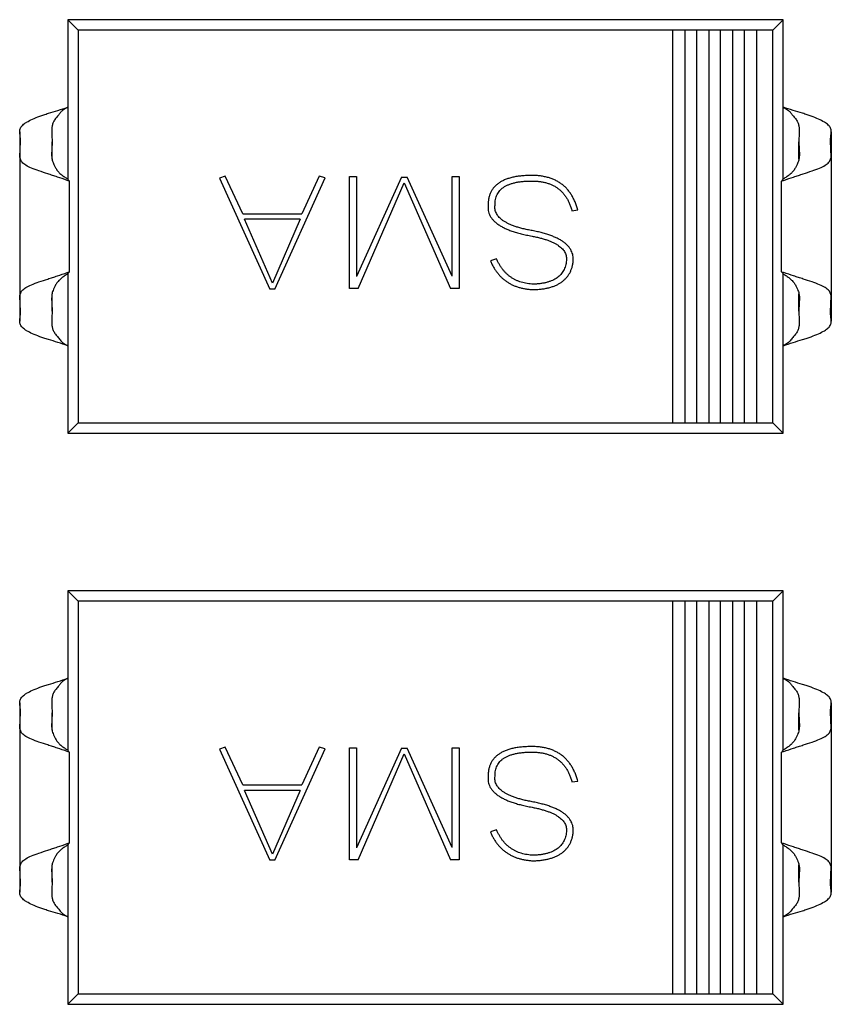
# Model space of a CAD drawing. Header units: millimetres. Extents: x 42 to 554, y 166 to 335.
# Tile 23 of 256: x 381.45 to 386.56, y 211.58 to 217.77. Entities that reach past the tile are written whole.
import ezdxf

# ---------------------------------------------------------------- set-up
doc = ezdxf.new("R2010")
doc.units = ezdxf.units.MM
doc.header["$LTSCALE"] = 30.734
doc.layers.get('0').update_dxf_attribs({"linetype": 'CONTINUOUS'})

msp = doc.modelspace()

# ---------------------------------------------------------------- linework, layer by layer
at = {"linetype": 'Continuous'}
for p, q in [((381.7568, 217.7748), (381.7568, 216.7737)), ((381.8228, 217.7088), (381.7568, 217.7748)), ((386.2568, 217.7748), (381.7568, 217.7748)), ((386.1907, 217.7088), (386.2568, 217.7748)), ((386.2568, 216.7737), (386.2568, 217.7748)), ((381.8228, 217.7088), (381.8228, 215.2408)), ((386.1907, 217.7088), (381.8228, 217.7088)), ((385.5607, 217.7088), (385.5607, 215.2408)), ((385.6407, 215.2408), (385.6407, 217.7088)), ((385.7107, 217.7088), (385.7107, 215.2408)), ((385.7907, 215.2408), (385.7907, 217.7088)), ((385.8607, 217.7088), (385.8607, 215.2408)), ((385.9407, 215.2408), (385.9407, 217.7088)), ((386.0107, 217.7088), (386.0107, 215.2408)), ((386.0907, 215.2408), (386.0907, 217.7088)), ((386.1907, 215.2408), (386.1907, 217.7088)), ((381.4545, 217.0705), (381.4545, 215.8791)), ((386.559, 217.0705), (386.559, 215.8791)), ((381.6582, 216.898), (381.6582, 217.0076)), ((386.3553, 216.898), (386.3553, 217.0076)), ((381.4557, 216.9202), (381.4557, 216.0294)), ((386.5578, 216.9202), (386.5578, 216.0294)), ((381.7671, 216.19), (381.7671, 216.7596)), ((382.7464, 216.7918), (382.7117, 216.7786)), ((382.7117, 216.7786), (383.0272, 216.0806)), ((382.8584, 216.5546), (382.7464, 216.7918)), ((383.0602, 216.0806), (383.3748, 216.7809)), ((383.3376, 216.7918), (383.2291, 216.5546)), ((383.3748, 216.7809), (383.3376, 216.7918)), ((383.5298, 216.0842), (383.5298, 216.7883)), ((383.5298, 216.7883), (383.5731, 216.7883)), ((383.5731, 216.7883), (383.5731, 216.1592)), ((383.8559, 216.7847), (383.5731, 216.1592)), ((383.5843, 216.0842), (383.8725, 216.75)), ((383.8559, 216.7847), (383.8925, 216.7847)), ((383.8725, 216.75), (384.1641, 216.0842)), ((384.1744, 216.1612), (383.8925, 216.7847)), ((384.1744, 216.1612), (384.1744, 216.7883)), ((384.1744, 216.7883), (384.2177, 216.7883)), ((384.2177, 216.7883), (384.2177, 216.0842)), ((386.2465, 216.19), (386.2465, 216.7596)), ((384.9281, 216.5729), (384.9644, 216.5788)), ((382.8584, 216.5546), (383.2291, 216.5546)), ((383.0438, 216.1189), (382.8684, 216.5197)), ((383.2182, 216.5197), (382.8684, 216.5197)), ((383.2182, 216.5197), (383.0438, 216.1189)), ((384.4538, 216.2713), (384.4146, 216.2589)), ((381.7568, 216.1759), (381.7568, 215.1748)), ((386.2568, 215.1748), (386.2568, 216.1759)), ((383.0602, 216.0806), (383.0272, 216.0806)), ((383.5843, 216.0842), (383.5298, 216.0842)), ((384.2177, 216.0842), (384.1641, 216.0842)), ((381.6582, 215.942), (381.6582, 216.0518)), ((386.3553, 215.942), (386.3553, 216.0518)), ((381.8228, 215.2408), (381.7568, 215.1748)), ((381.8228, 215.2408), (386.1907, 215.2408)), ((386.1907, 215.2408), (386.2568, 215.1748)), ((381.7568, 215.1748), (386.2568, 215.1748)), ((381.7568, 214.1838), (381.7568, 213.1827)), ((381.8228, 214.1178), (381.7568, 214.1838)), ((386.2568, 214.1838), (381.7568, 214.1838)), ((386.1907, 214.1178), (386.2568, 214.1838)), ((386.2568, 213.1827), (386.2568, 214.1838)), ((381.8228, 214.1178), (381.8228, 211.6498)), ((386.1907, 214.1178), (381.8228, 214.1178)), ((385.5607, 214.1178), (385.5607, 211.6498)), ((385.6407, 211.6498), (385.6407, 214.1178)), ((385.7107, 214.1178), (385.7107, 211.6498)), ((385.7907, 211.6498), (385.7907, 214.1178)), ((385.8607, 214.1178), (385.8607, 211.6498)), ((385.9407, 211.6498), (385.9407, 214.1178)), ((386.0107, 214.1178), (386.0107, 211.6498)), ((386.0907, 211.6498), (386.0907, 214.1178)), ((386.1907, 211.6498), (386.1907, 214.1178)), ((381.4545, 213.4795), (381.4545, 212.2881)), ((386.559, 213.4795), (386.559, 212.2881)), ((381.6582, 213.307), (381.6582, 213.4166)), ((386.3553, 213.307), (386.3553, 213.4166)), ((381.4557, 213.3292), (381.4557, 212.4384)), ((386.5578, 213.3292), (386.5578, 212.4384)), ((381.7671, 212.599), (381.7671, 213.1686)), ((382.7464, 213.2008), (382.7117, 213.1876)), ((382.7117, 213.1876), (383.0272, 212.4896)), ((382.8584, 212.9636), (382.7464, 213.2008)), ((383.0602, 212.4896), (383.3748, 213.1899)), ((383.3376, 213.2008), (383.2291, 212.9636)), ((383.3748, 213.1899), (383.3376, 213.2008)), ((383.5298, 212.4932), (383.5298, 213.1973)), ((383.5298, 213.1973), (383.5731, 213.1973)), ((383.5731, 213.1973), (383.5731, 212.5682)), ((383.8559, 213.1937), (383.5731, 212.5682)), ((383.5843, 212.4932), (383.8725, 213.159)), ((383.8559, 213.1937), (383.8925, 213.1937)), ((383.8725, 213.159), (384.1641, 212.4932)), ((384.1744, 212.5702), (383.8925, 213.1937)), ((384.1744, 212.5702), (384.1744, 213.1973)), ((384.1744, 213.1973), (384.2177, 213.1973)), ((384.2177, 213.1973), (384.2177, 212.4932)), ((386.2465, 212.599), (386.2465, 213.1686)), ((384.9281, 212.9819), (384.9644, 212.9878)), ((382.8584, 212.9636), (383.2291, 212.9636)), ((383.0438, 212.5279), (382.8684, 212.9287)), ((383.2182, 212.9287), (382.8684, 212.9287)), ((383.2182, 212.9287), (383.0438, 212.5279)), ((384.4538, 212.6803), (384.4146, 212.6679)), ((381.7568, 212.5849), (381.7568, 211.5838)), ((386.2568, 211.5838), (386.2568, 212.5849)), ((383.0602, 212.4896), (383.0272, 212.4896)), ((383.5843, 212.4932), (383.5298, 212.4932)), ((384.2177, 212.4932), (384.1641, 212.4932)), ((381.6582, 212.351), (381.6582, 212.4608)), ((386.3553, 212.351), (386.3553, 212.4608)), ((381.8228, 211.6498), (381.7568, 211.5838)), ((381.8228, 211.6498), (386.1907, 211.6498)), ((386.1907, 211.6498), (386.2568, 211.5838)), ((381.7568, 211.5838), (386.2568, 211.5838))]:
    msp.add_line(p, q, dxfattribs=at)
for centre, radius, start, end in [((381.0884, 214.8873), 1.9916, 70.07429, 70.48466), ((386.9252, 214.8873), 1.9916, 109.51535, 109.92572), ((381.0883, 218.0624), 1.9917, 289.51538, 289.92572), ((386.9252, 218.0624), 1.9917, 250.07429, 250.48463), ((381.0884, 211.2963), 1.9916, 70.07429, 70.48466), ((386.9252, 211.2963), 1.9916, 109.51535, 109.92572), ((381.0883, 214.4714), 1.9917, 289.51538, 289.92572), ((386.9252, 214.4714), 1.9917, 250.07429, 250.48463)]:
    msp.add_arc(centre, radius, start, end, dxfattribs=at)
for points, knots in [([(381.4545, 217.0705), (381.4545, 217.0745), (381.4552, 217.0822), (381.4587, 217.0934), (381.4649, 217.1035), (381.4735, 217.1128), (381.4847, 217.122), (381.5049, 217.1351), (381.5371, 217.151), (381.5737, 217.1656), (381.6072, 217.1775), (381.6452, 217.1896), (381.6958, 217.2038), (381.7362, 217.2177), (381.7568, 217.2248)], [0, 0, 0, 0, 0.033402, 0.065602, 0.09811, 0.133008, 0.173028, 0.220521, 0.33665, 0.476509, 0.554752, 0.638085, 0.815258, 1, 1, 1, 1]), ([(381.7568, 217.2248), (381.7523, 217.2223), (381.7434, 217.2173), (381.7305, 217.2092), (381.7205, 217.2014), (381.7138, 217.1941), (381.7093, 217.1884), (381.705, 217.1828), (381.6992, 217.1758), (381.6918, 217.1675), (381.6836, 217.1576), (381.6765, 217.1478), (381.6703, 217.138), (381.665, 217.1283), (381.6611, 217.1182), (381.6587, 217.1081), (381.6574, 217.0986), (381.6565, 217.0878), (381.6563, 217.0802), (381.6563, 217.0753)], [0, 0, 0, 0, 0.08115, 0.16226, 0.242071, 0.280808, 0.318872, 0.356261, 0.392884, 0.463928, 0.531916, 0.596311, 0.656974, 0.714851, 0.772263, 0.828112, 0.879348, 0.923567, 1, 1, 1, 1]), ([(386.559, 217.0705), (386.559, 217.0745), (386.5584, 217.0822), (386.5548, 217.0934), (386.5487, 217.1035), (386.54, 217.1128), (386.5289, 217.122), (386.5087, 217.1351), (386.4765, 217.151), (386.4399, 217.1656), (386.4064, 217.1775), (386.3683, 217.1896), (386.3177, 217.2038), (386.2774, 217.2177), (386.2568, 217.2248)], [0, 0, 0, 0, 0.033402, 0.065602, 0.09811, 0.133008, 0.173028, 0.220521, 0.33665, 0.476509, 0.554752, 0.638085, 0.815258, 1, 1, 1, 1]), ([(386.2568, 217.2248), (386.2612, 217.2223), (386.2701, 217.2173), (386.2831, 217.2092), (386.2931, 217.2014), (386.2998, 217.1941), (386.3042, 217.1884), (386.3085, 217.1828), (386.3144, 217.1758), (386.3217, 217.1675), (386.3299, 217.1576), (386.3371, 217.1478), (386.3433, 217.138), (386.3485, 217.1283), (386.3524, 217.1182), (386.3549, 217.1081), (386.3561, 217.0986), (386.357, 217.0878), (386.3572, 217.0802), (386.3572, 217.0753)], [0, 0, 0, 0, 0.08115, 0.16226, 0.242071, 0.280808, 0.318872, 0.356261, 0.392884, 0.463928, 0.531916, 0.596311, 0.656974, 0.714851, 0.772263, 0.828112, 0.879348, 0.923567, 1, 1, 1, 1]), ([(381.4596, 217.0135), (381.4597, 217.0182), (381.4594, 217.0278), (381.4577, 217.0422), (381.4555, 217.0564), (381.4546, 217.0659), (381.4545, 217.0705)], [0, 0, 0, 0, 0.249219, 0.502495, 0.755952, 1, 1, 1, 1]), ([(381.6563, 217.0753), (381.6563, 217.064), (381.6576, 217.0414), (381.6582, 217.0189), (381.6582, 217.0076)], [0, 0, 0, 0, 0.50257, 1, 1, 1, 1]), ([(386.3572, 217.0753), (386.3572, 217.064), (386.3559, 217.0414), (386.3553, 217.0189), (386.3553, 217.0076)], [0, 0, 0, 0, 0.50257, 1, 1, 1, 1]), ([(386.5539, 217.0135), (386.5539, 217.0182), (386.5542, 217.0278), (386.5559, 217.0422), (386.558, 217.0564), (386.559, 217.0659), (386.559, 217.0705)], [0, 0, 0, 0, 0.249219, 0.502495, 0.755952, 1, 1, 1, 1]), ([(381.4557, 216.9202), (381.4557, 216.9275), (381.4567, 216.9429), (381.4575, 216.9661), (381.4589, 216.9899), (381.4596, 217.0057), (381.4596, 217.0135)], [0, 0, 0, 0, 0.236452, 0.49231, 0.748713, 1, 1, 1, 1]), ([(381.6582, 217.0076), (381.6582, 216.9942), (381.6574, 216.9675), (381.6554, 216.9409), (381.6554, 216.9276)], [0, 0, 0, 0, 0.502458, 1, 1, 1, 1]), ([(386.3553, 217.0076), (386.3553, 216.9942), (386.3562, 216.9675), (386.3582, 216.9409), (386.3582, 216.9276)], [0, 0, 0, 0, 0.502459, 1, 1, 1, 1]), ([(386.5578, 216.9202), (386.5579, 216.9275), (386.5569, 216.9429), (386.556, 216.9661), (386.5547, 216.9899), (386.5539, 217.0057), (386.5539, 217.0135)], [0, 0, 0, 0, 0.236452, 0.49231, 0.748713, 1, 1, 1, 1]), ([(381.7537, 216.7645), (381.7331, 216.7718), (381.7022, 216.7822), (381.6613, 216.7957), (381.6227, 216.8084), (381.5783, 216.8231), (381.5315, 216.8395), (381.4991, 216.8543), (381.4801, 216.8678), (381.4674, 216.88), (381.4572, 216.8975), (381.4558, 216.9128), (381.4557, 216.9202)], [0, 0, 0, 0, 0.185867, 0.277087, 0.366094, 0.531847, 0.674494, 0.788157, 0.833179, 0.871819, 0.937288, 1, 1, 1, 1]), ([(381.6554, 216.9276), (381.6554, 216.9253), (381.6555, 216.9155), (381.6565, 216.9056), (381.658, 216.8982)], [0, 0, 0, 0, 0.229944, 1, 1, 1, 1]), ([(381.658, 216.8982), (381.6589, 216.8936), (381.6616, 216.8839), (381.6677, 216.8687), (381.6759, 216.8518), (381.6838, 216.8366), (381.6921, 216.8245), (381.7022, 216.8127), (381.7168, 216.7997), (381.7363, 216.7861), (381.75, 216.7779), (381.757, 216.774)], [0, 0, 0, 0, 0.084745, 0.18365, 0.298141, 0.427768, 0.496514, 0.566433, 0.708455, 0.853206, 1, 1, 1, 1]), ([(386.3556, 216.8982), (386.3547, 216.8936), (386.352, 216.8839), (386.3459, 216.8687), (386.3376, 216.8518), (386.3297, 216.8366), (386.3214, 216.8245), (386.3114, 216.8127), (386.2967, 216.7997), (386.2773, 216.7861), (386.2635, 216.7779), (386.2565, 216.774)], [0, 0, 0, 0, 0.084745, 0.18365, 0.298141, 0.427768, 0.496514, 0.566433, 0.708455, 0.853206, 1, 1, 1, 1]), ([(386.2599, 216.7645), (386.2805, 216.7718), (386.3114, 216.7822), (386.3522, 216.7957), (386.3909, 216.8084), (386.4353, 216.8231), (386.4821, 216.8395), (386.5145, 216.8543), (386.5335, 216.8678), (386.5461, 216.88), (386.5564, 216.8975), (386.5578, 216.9128), (386.5578, 216.9202)], [0, 0, 0, 0, 0.185867, 0.277087, 0.366095, 0.531848, 0.674494, 0.788157, 0.833179, 0.871819, 0.937288, 1, 1, 1, 1]), ([(386.3582, 216.9276), (386.3582, 216.9253), (386.358, 216.9155), (386.3571, 216.9056), (386.3556, 216.8982)], [0, 0, 0, 0, 0.229944, 1, 1, 1, 1]), ([(381.7671, 216.7596), (381.7662, 216.7605), (381.7621, 216.7646), (381.7587, 216.7695), (381.7568, 216.7737)], [0, 0, 0, 0, 0.210168, 1, 1, 1, 1]), ([(384.6762, 216.7954), (384.665, 216.7953), (384.6434, 216.7952), (384.6122, 216.7928), (384.583, 216.7893), (384.556, 216.7843), (384.5312, 216.7776), (384.5085, 216.7696), (384.4879, 216.7601), (384.4695, 216.7492), (384.4532, 216.7367), (384.4389, 216.7228), (384.427, 216.7074), (384.4173, 216.6903), (384.4098, 216.6719), (384.4042, 216.652), (384.4011, 216.6307), (384.4007, 216.616), (384.4005, 216.6085)], [0, 0, 0, 0, 0.088387, 0.171319, 0.248615, 0.32127, 0.38901, 0.452401, 0.512023, 0.568461, 0.622405, 0.674397, 0.725798, 0.777095, 0.829411, 0.883356, 0.940195, 1, 1, 1, 1]), ([(384.4439, 216.6089), (384.444, 216.615), (384.4441, 216.6269), (384.4463, 216.6442), (384.4506, 216.6604), (384.4566, 216.6754), (384.4647, 216.6892), (384.4747, 216.7016), (384.4865, 216.713), (384.5003, 216.723), (384.5158, 216.732), (384.5333, 216.7396), (384.5525, 216.7461), (384.5736, 216.7514), (384.5966, 216.7555), (384.6215, 216.7584), (384.6482, 216.7603), (384.6666, 216.7605), (384.6762, 216.7605)], [0, 0, 0, 0, 0.058061, 0.113181, 0.165793, 0.216532, 0.266663, 0.317011, 0.368241, 0.421874, 0.478623, 0.538367, 0.602804, 0.671438, 0.745475, 0.824819, 0.909328, 1, 1, 1, 1]), ([(384.9644, 216.5788), (384.9619, 216.5876), (384.9569, 216.6048), (384.9475, 216.6294), (384.9368, 216.6523), (384.9249, 216.6736), (384.9115, 216.6931), (384.8968, 216.711), (384.8806, 216.7271), (384.8632, 216.7416), (384.8444, 216.7543), (384.8244, 216.7654), (384.8029, 216.7747), (384.7801, 216.7823), (384.756, 216.7881), (384.7306, 216.7925), (384.7038, 216.795), (384.6855, 216.7953), (384.6762, 216.7954)], [0, 0, 0, 0, 0.069687, 0.136615, 0.200798, 0.262449, 0.322611, 0.381288, 0.438983, 0.496441, 0.553961, 0.611781, 0.671154, 0.732111, 0.795108, 0.860277, 0.928577, 1, 1, 1, 1]), ([(384.6762, 216.7605), (384.6844, 216.7605), (384.7004, 216.7603), (384.7238, 216.7578), (384.7462, 216.7544), (384.7673, 216.7491), (384.7872, 216.7426), (384.806, 216.7345), (384.8236, 216.7249), (384.8401, 216.7139), (384.8552, 216.7014), (384.8694, 216.6875), (384.882, 216.6718), (384.8937, 216.6549), (384.9043, 216.6366), (384.9135, 216.6167), (384.9215, 216.5954), (384.9259, 216.5805), (384.9281, 216.5729)], [0, 0, 0, 0, 0.071824, 0.140431, 0.206056, 0.269558, 0.330762, 0.389837, 0.448508, 0.505867, 0.562972, 0.620639, 0.679145, 0.738892, 0.800601, 0.864319, 0.930632, 1, 1, 1, 1]), ([(386.2465, 216.7596), (386.2473, 216.7605), (386.2515, 216.7646), (386.2548, 216.7695), (386.2568, 216.7737)], [0, 0, 0, 0, 0.210174, 1, 1, 1, 1]), ([(384.4005, 216.6085), (384.4001, 216.6026), (384.3995, 216.5912), (384.4013, 216.5743), (384.4054, 216.558), (384.412, 216.5425), (384.4212, 216.5278), (384.4326, 216.5138), (384.4464, 216.5004), (384.4628, 216.4881), (384.4812, 216.4761), (384.5022, 216.4651), (384.5254, 216.4546), (384.5511, 216.4452), (384.5791, 216.436), (384.6095, 216.4278), (384.6423, 216.4204), (384.665, 216.416), (384.6767, 216.4138)], [0, 0, 0, 0, 0.047251, 0.09256, 0.137243, 0.18231, 0.228438, 0.277142, 0.328389, 0.383409, 0.442611, 0.506319, 0.574736, 0.648664, 0.727902, 0.812739, 0.903346, 1, 1, 1, 1]), ([(384.6779, 216.4484), (384.6679, 216.4503), (384.6485, 216.454), (384.6205, 216.4603), (384.5946, 216.4673), (384.5707, 216.4747), (384.5489, 216.4829), (384.529, 216.4913), (384.5113, 216.5006), (384.4956, 216.5103), (384.4818, 216.5205), (384.4703, 216.5316), (384.4604, 216.5429), (384.4531, 216.5552), (384.4474, 216.5678), (384.4441, 216.5811), (384.4426, 216.5949), (384.4435, 216.6041), (384.4439, 216.6089)], [0, 0, 0, 0, 0.098011, 0.1905, 0.276318, 0.356845, 0.431568, 0.500798, 0.564748, 0.623957, 0.678828, 0.729846, 0.777674, 0.822959, 0.86699, 0.910413, 0.954416, 1, 1, 1, 1]), ([(384.9361, 216.2583), (384.9364, 216.264), (384.9369, 216.2751), (384.9347, 216.2916), (384.9306, 216.3075), (384.9242, 216.3225), (384.9157, 216.3369), (384.9049, 216.3506), (384.892, 216.3636), (384.8767, 216.3758), (384.8594, 216.3873), (384.8399, 216.3981), (384.8183, 216.4084), (384.7943, 216.4176), (384.7684, 216.4265), (384.7402, 216.4345), (384.7098, 216.4421), (384.6888, 216.4462), (384.6779, 216.4484)], [0, 0, 0, 0, 0.048367, 0.095175, 0.141634, 0.187535, 0.234819, 0.284182, 0.336151, 0.391399, 0.450438, 0.513685, 0.581988, 0.654823, 0.732856, 0.816495, 0.905527, 1, 1, 1, 1]), ([(384.6767, 216.4138), (384.6859, 216.412), (384.7036, 216.4085), (384.7291, 216.4021), (384.7529, 216.3955), (384.7748, 216.3883), (384.7948, 216.3804), (384.8131, 216.3722), (384.8295, 216.3634), (384.8439, 216.354), (384.8567, 216.3443), (384.8674, 216.3338), (384.8764, 216.3229), (384.8837, 216.3114), (384.8889, 216.2993), (384.8923, 216.2866), (384.8939, 216.2735), (384.8933, 216.2646), (384.8931, 216.2601)], [0, 0, 0, 0, 0.096367, 0.186949, 0.272094, 0.35117, 0.425399, 0.49423, 0.558107, 0.617376, 0.672186, 0.72364, 0.772405, 0.818534, 0.863705, 0.908053, 0.953467, 1, 1, 1, 1]), ([(384.4146, 216.2589), (384.4178, 216.2518), (384.424, 216.2378), (384.435, 216.2181), (384.4465, 216.1994), (384.4593, 216.1821), (384.4729, 216.1662), (384.4875, 216.1515), (384.5031, 216.1383), (384.5196, 216.1261), (384.5372, 216.1155), (384.5556, 216.1059), (384.5751, 216.098), (384.5954, 216.0911), (384.6168, 216.0857), (384.639, 216.0814), (384.6623, 216.0786), (384.6781, 216.0777), (384.6862, 216.0773)], [0, 0, 0, 0, 0.066978, 0.131904, 0.195008, 0.256659, 0.316973, 0.376293, 0.43498, 0.493631, 0.5527, 0.612422, 0.67281, 0.734508, 0.797696, 0.863131, 0.930194, 1, 1, 1, 1]), ([(384.6862, 216.1119), (384.6794, 216.1123), (384.666, 216.1131), (384.6462, 216.1157), (384.6273, 216.1191), (384.6092, 216.1243), (384.5917, 216.1299), (384.5753, 216.1374), (384.5594, 216.1454), (384.5446, 216.155), (384.5304, 216.1656), (384.5169, 216.1772), (384.5044, 216.1901), (384.4925, 216.204), (384.4816, 216.2192), (384.4715, 216.2355), (384.462, 216.2529), (384.4566, 216.2651), (384.4538, 216.2713)], [0, 0, 0, 0, 0.068456, 0.134604, 0.19911, 0.261579, 0.322828, 0.382776, 0.442057, 0.50086, 0.559858, 0.61901, 0.678971, 0.739769, 0.802076, 0.866222, 0.932114, 1, 1, 1, 1]), ([(384.8931, 216.2601), (384.8924, 216.2543), (384.891, 216.2431), (384.8872, 216.2269), (384.8821, 216.2117), (384.8753, 216.1976), (384.8673, 216.1846), (384.8578, 216.1726), (384.8469, 216.1617), (384.8345, 216.1519), (384.8209, 216.143), (384.8057, 216.1355), (384.7893, 216.1287), (384.7713, 216.1234), (384.752, 216.1188), (384.7314, 216.1154), (384.7093, 216.1129), (384.694, 216.1122), (384.6862, 216.1119)], [0, 0, 0, 0, 0.061582, 0.119842, 0.176361, 0.231346, 0.285272, 0.338807, 0.392967, 0.448494, 0.505935, 0.565352, 0.628127, 0.694382, 0.764337, 0.838178, 0.916653, 1, 1, 1, 1]), ([(384.6862, 216.0773), (384.6956, 216.0777), (384.7138, 216.0786), (384.7402, 216.0813), (384.7651, 216.0855), (384.7883, 216.0909), (384.8098, 216.0977), (384.8297, 216.1057), (384.8479, 216.1151), (384.8644, 216.1258), (384.8793, 216.1378), (384.8925, 216.1512), (384.9041, 216.1658), (384.9138, 216.1818), (384.9221, 216.1991), (384.9286, 216.2176), (384.9335, 216.2375), (384.9352, 216.2513), (384.9361, 216.2583)], [0, 0, 0, 0, 0.082067, 0.159751, 0.232936, 0.302303, 0.368195, 0.430503, 0.489833, 0.54708, 0.602834, 0.657184, 0.711354, 0.765822, 0.821144, 0.878279, 0.937705, 1, 1, 1, 1]), ([(381.7568, 216.1759), (381.7575, 216.1775), (381.7603, 216.1827), (381.7642, 216.1872), (381.7671, 216.19)], [0, 0, 0, 0, 0.307204, 1, 1, 1, 1]), ([(386.2568, 216.1759), (386.256, 216.1775), (386.2532, 216.1827), (386.2494, 216.1872), (386.2465, 216.19)], [0, 0, 0, 0, 0.307183, 1, 1, 1, 1]), ([(381.4557, 216.0294), (381.4558, 216.0368), (381.4572, 216.0521), (381.4674, 216.0696), (381.4801, 216.0818), (381.4991, 216.0953), (381.5315, 216.1101), (381.5783, 216.1266), (381.6227, 216.1412), (381.6613, 216.1539), (381.7022, 216.1674), (381.7331, 216.1778), (381.7537, 216.1852)], [0, 0, 0, 0, 0.062708, 0.128177, 0.166817, 0.211839, 0.325503, 0.46815, 0.633903, 0.722912, 0.814132, 1, 1, 1, 1]), ([(381.757, 216.1756), (381.7501, 216.1717), (381.7363, 216.1636), (381.7169, 216.1499), (381.7023, 216.137), (381.6923, 216.1253), (381.6839, 216.1132), (381.676, 216.098), (381.6678, 216.0811), (381.6616, 216.0659), (381.659, 216.0562), (381.658, 216.0517)], [0, 0, 0, 0, 0.146675, 0.291319, 0.433235, 0.503117, 0.57182, 0.701471, 0.816064, 0.91511, 1, 1, 1, 1]), ([(386.2565, 216.1756), (386.2635, 216.1717), (386.2772, 216.1636), (386.2966, 216.1499), (386.3113, 216.137), (386.3213, 216.1253), (386.3296, 216.1132), (386.3375, 216.098), (386.3458, 216.0811), (386.3519, 216.0659), (386.3546, 216.0562), (386.3555, 216.0517)], [0, 0, 0, 0, 0.146675, 0.291319, 0.433235, 0.503117, 0.57182, 0.701471, 0.816064, 0.91511, 1, 1, 1, 1]), ([(386.5578, 216.0294), (386.5578, 216.0368), (386.5564, 216.0521), (386.5461, 216.0696), (386.5335, 216.0818), (386.5145, 216.0953), (386.4821, 216.1101), (386.4353, 216.1266), (386.3909, 216.1412), (386.3522, 216.1539), (386.3114, 216.1674), (386.2805, 216.1778), (386.2599, 216.1852)], [0, 0, 0, 0, 0.062708, 0.128177, 0.166817, 0.21184, 0.325503, 0.46815, 0.633904, 0.722912, 0.814132, 1, 1, 1, 1]), ([(381.4596, 215.9361), (381.4596, 215.9439), (381.4589, 215.9597), (381.4575, 215.9835), (381.4567, 216.0068), (381.4557, 216.0221), (381.4557, 216.0294)], [0, 0, 0, 0, 0.251277, 0.507691, 0.763536, 1, 1, 1, 1]), ([(381.658, 216.0517), (381.6575, 216.049), (381.6558, 216.0392), (381.6554, 216.0292), (381.6554, 216.022)], [0, 0, 0, 0, 0.274548, 1, 1, 1, 1]), ([(381.6554, 216.022), (381.6554, 216.0087), (381.6574, 215.9821), (381.6582, 215.9554), (381.6582, 215.942)], [0, 0, 0, 0, 0.497459, 1, 1, 1, 1]), ([(386.3582, 216.022), (386.3582, 216.0087), (386.3562, 215.9821), (386.3553, 215.9554), (386.3553, 215.942)], [0, 0, 0, 0, 0.497459, 1, 1, 1, 1]), ([(386.3555, 216.0517), (386.3561, 216.049), (386.3577, 216.0392), (386.3582, 216.0292), (386.3582, 216.022)], [0, 0, 0, 0, 0.274548, 1, 1, 1, 1]), ([(386.5539, 215.9361), (386.5539, 215.9439), (386.5547, 215.9597), (386.556, 215.9835), (386.5569, 216.0068), (386.5579, 216.0221), (386.5578, 216.0294)], [0, 0, 0, 0, 0.251277, 0.507691, 0.763536, 1, 1, 1, 1]), ([(381.4545, 215.8791), (381.4546, 215.8837), (381.4555, 215.8932), (381.4577, 215.9074), (381.4594, 215.9218), (381.4597, 215.9314), (381.4596, 215.9361)], [0, 0, 0, 0, 0.244056, 0.497516, 0.750761, 1, 1, 1, 1]), ([(381.6582, 215.942), (381.6582, 215.9307), (381.6576, 215.9082), (381.6563, 215.8856), (381.6563, 215.8743)], [0, 0, 0, 0, 0.497419, 1, 1, 1, 1]), ([(386.3553, 215.942), (386.3553, 215.9307), (386.3559, 215.9082), (386.3572, 215.8856), (386.3572, 215.8743)], [0, 0, 0, 0, 0.497419, 1, 1, 1, 1]), ([(386.559, 215.8791), (386.559, 215.8837), (386.558, 215.8932), (386.5559, 215.9074), (386.5542, 215.9218), (386.5539, 215.9314), (386.5539, 215.9361)], [0, 0, 0, 0, 0.244056, 0.497516, 0.750762, 1, 1, 1, 1]), ([(381.7568, 215.7248), (381.7362, 215.732), (381.6958, 215.7458), (381.6452, 215.76), (381.6072, 215.7721), (381.5737, 215.784), (381.5371, 215.7986), (381.5049, 215.8145), (381.4847, 215.8276), (381.4735, 215.8368), (381.4649, 215.8461), (381.4587, 215.8563), (381.4552, 215.8674), (381.4545, 215.8751), (381.4545, 215.8791)], [0, 0, 0, 0, 0.184742, 0.361915, 0.445247, 0.52349, 0.663349, 0.779478, 0.826972, 0.866992, 0.901891, 0.934398, 0.966598, 1, 1, 1, 1]), ([(381.6563, 215.8743), (381.6563, 215.8694), (381.6565, 215.8618), (381.6574, 215.851), (381.6587, 215.8416), (381.6611, 215.8314), (381.6651, 215.8213), (381.6703, 215.8115), (381.6765, 215.8018), (381.6836, 215.7919), (381.6918, 215.7821), (381.7008, 215.772), (381.7094, 215.7611), (381.7186, 215.7497), (381.7305, 215.7404), (381.7434, 215.7324), (381.7523, 215.7273), (381.7568, 215.7248)], [0, 0, 0, 0, 0.07654, 0.120712, 0.171871, 0.227869, 0.285204, 0.343184, 0.403849, 0.468263, 0.536271, 0.607414, 0.681208, 0.758137, 0.837841, 0.918765, 1, 1, 1, 1]), ([(386.2568, 215.7248), (386.2774, 215.732), (386.3177, 215.7458), (386.3683, 215.76), (386.4064, 215.7721), (386.4399, 215.784), (386.4765, 215.7986), (386.5087, 215.8145), (386.5289, 215.8276), (386.54, 215.8368), (386.5487, 215.8461), (386.5548, 215.8563), (386.5584, 215.8674), (386.559, 215.8751), (386.559, 215.8791)], [0, 0, 0, 0, 0.184742, 0.361915, 0.445247, 0.52349, 0.663349, 0.779478, 0.826972, 0.866992, 0.901891, 0.934398, 0.966598, 1, 1, 1, 1]), ([(386.3572, 215.8743), (386.3572, 215.8694), (386.357, 215.8618), (386.3562, 215.851), (386.3549, 215.8416), (386.3525, 215.8314), (386.3485, 215.8213), (386.3433, 215.8115), (386.3371, 215.8018), (386.3299, 215.7919), (386.3217, 215.7821), (386.3128, 215.772), (386.3041, 215.7611), (386.295, 215.7497), (386.2831, 215.7404), (386.2701, 215.7324), (386.2612, 215.7273), (386.2568, 215.7248)], [0, 0, 0, 0, 0.07654, 0.120712, 0.171871, 0.227869, 0.285204, 0.343184, 0.403849, 0.468263, 0.536271, 0.607414, 0.681208, 0.758137, 0.837841, 0.918765, 1, 1, 1, 1]), ([(381.4545, 213.4795), (381.4545, 213.4835), (381.4552, 213.4912), (381.4587, 213.5023), (381.4649, 213.5125), (381.4735, 213.5218), (381.4847, 213.531), (381.5049, 213.5441), (381.5371, 213.56), (381.5737, 213.5746), (381.6072, 213.5865), (381.6452, 213.5986), (381.6958, 213.6128), (381.7362, 213.6266), (381.7568, 213.6338)], [0, 0, 0, 0, 0.033402, 0.065602, 0.09811, 0.133008, 0.173028, 0.220521, 0.33665, 0.476509, 0.554752, 0.638085, 0.815258, 1, 1, 1, 1]), ([(381.7568, 213.6338), (381.7523, 213.6313), (381.7434, 213.6263), (381.7305, 213.6182), (381.7205, 213.6104), (381.7138, 213.6031), (381.7093, 213.5974), (381.705, 213.5918), (381.6992, 213.5848), (381.6918, 213.5765), (381.6836, 213.5666), (381.6765, 213.5568), (381.6703, 213.547), (381.665, 213.5372), (381.6611, 213.5272), (381.6587, 213.517), (381.6574, 213.5076), (381.6565, 213.4968), (381.6563, 213.4892), (381.6563, 213.4843)], [0, 0, 0, 0, 0.08115, 0.16226, 0.242071, 0.280808, 0.318872, 0.356261, 0.392884, 0.463928, 0.531916, 0.596311, 0.656974, 0.714851, 0.772263, 0.828112, 0.879348, 0.923567, 1, 1, 1, 1]), ([(386.559, 213.4795), (386.559, 213.4835), (386.5584, 213.4912), (386.5548, 213.5023), (386.5487, 213.5125), (386.54, 213.5218), (386.5289, 213.531), (386.5087, 213.5441), (386.4765, 213.56), (386.4399, 213.5746), (386.4064, 213.5865), (386.3683, 213.5986), (386.3177, 213.6128), (386.2774, 213.6266), (386.2568, 213.6338)], [0, 0, 0, 0, 0.033402, 0.065602, 0.09811, 0.133008, 0.173028, 0.220521, 0.33665, 0.476509, 0.554752, 0.638085, 0.815258, 1, 1, 1, 1]), ([(386.2568, 213.6338), (386.2612, 213.6313), (386.2701, 213.6263), (386.2831, 213.6182), (386.2931, 213.6104), (386.2998, 213.6031), (386.3042, 213.5974), (386.3085, 213.5918), (386.3144, 213.5848), (386.3217, 213.5765), (386.3299, 213.5666), (386.3371, 213.5568), (386.3433, 213.547), (386.3485, 213.5372), (386.3524, 213.5272), (386.3549, 213.517), (386.3561, 213.5076), (386.357, 213.4968), (386.3572, 213.4892), (386.3572, 213.4843)], [0, 0, 0, 0, 0.08115, 0.16226, 0.242071, 0.280808, 0.318872, 0.356261, 0.392884, 0.463928, 0.531916, 0.596311, 0.656974, 0.714851, 0.772263, 0.828112, 0.879348, 0.923567, 1, 1, 1, 1]), ([(381.4596, 213.4225), (381.4597, 213.4272), (381.4594, 213.4368), (381.4577, 213.4512), (381.4555, 213.4654), (381.4546, 213.4749), (381.4545, 213.4795)], [0, 0, 0, 0, 0.249219, 0.502495, 0.755952, 1, 1, 1, 1]), ([(381.6563, 213.4843), (381.6563, 213.473), (381.6576, 213.4504), (381.6582, 213.4279), (381.6582, 213.4166)], [0, 0, 0, 0, 0.50257, 1, 1, 1, 1]), ([(386.3572, 213.4843), (386.3572, 213.473), (386.3559, 213.4504), (386.3553, 213.4279), (386.3553, 213.4166)], [0, 0, 0, 0, 0.50257, 1, 1, 1, 1]), ([(386.5539, 213.4225), (386.5539, 213.4272), (386.5542, 213.4368), (386.5559, 213.4512), (386.558, 213.4654), (386.559, 213.4749), (386.559, 213.4795)], [0, 0, 0, 0, 0.249219, 0.502495, 0.755952, 1, 1, 1, 1]), ([(381.4557, 213.3292), (381.4557, 213.3365), (381.4567, 213.3518), (381.4575, 213.3751), (381.4589, 213.3989), (381.4596, 213.4147), (381.4596, 213.4225)], [0, 0, 0, 0, 0.236452, 0.49231, 0.748713, 1, 1, 1, 1]), ([(381.6582, 213.4166), (381.6582, 213.4032), (381.6574, 213.3765), (381.6554, 213.3499), (381.6554, 213.3366)], [0, 0, 0, 0, 0.502458, 1, 1, 1, 1]), ([(386.3553, 213.4166), (386.3553, 213.4032), (386.3562, 213.3765), (386.3582, 213.3499), (386.3582, 213.3366)], [0, 0, 0, 0, 0.502459, 1, 1, 1, 1]), ([(386.5578, 213.3292), (386.5579, 213.3365), (386.5569, 213.3518), (386.556, 213.3751), (386.5547, 213.3989), (386.5539, 213.4147), (386.5539, 213.4225)], [0, 0, 0, 0, 0.236452, 0.49231, 0.748713, 1, 1, 1, 1]), ([(381.7537, 213.1735), (381.7331, 213.1808), (381.7022, 213.1912), (381.6613, 213.2047), (381.6227, 213.2174), (381.5783, 213.2321), (381.5315, 213.2485), (381.4991, 213.2633), (381.4801, 213.2768), (381.4674, 213.289), (381.4572, 213.3065), (381.4558, 213.3218), (381.4557, 213.3292)], [0, 0, 0, 0, 0.185867, 0.277087, 0.366094, 0.531847, 0.674494, 0.788157, 0.833179, 0.871819, 0.937288, 1, 1, 1, 1]), ([(381.6554, 213.3366), (381.6554, 213.3343), (381.6555, 213.3245), (381.6565, 213.3146), (381.658, 213.3072)], [0, 0, 0, 0, 0.229944, 1, 1, 1, 1]), ([(381.658, 213.3072), (381.6589, 213.3026), (381.6616, 213.2929), (381.6677, 213.2777), (381.6759, 213.2608), (381.6838, 213.2456), (381.6921, 213.2335), (381.7022, 213.2217), (381.7168, 213.2087), (381.7363, 213.1951), (381.75, 213.1869), (381.757, 213.183)], [0, 0, 0, 0, 0.084745, 0.18365, 0.298141, 0.427768, 0.496514, 0.566433, 0.708455, 0.853206, 1, 1, 1, 1]), ([(386.3556, 213.3072), (386.3547, 213.3026), (386.352, 213.2929), (386.3459, 213.2777), (386.3376, 213.2608), (386.3297, 213.2456), (386.3214, 213.2335), (386.3114, 213.2217), (386.2967, 213.2087), (386.2773, 213.1951), (386.2635, 213.1869), (386.2565, 213.183)], [0, 0, 0, 0, 0.084745, 0.18365, 0.298141, 0.427768, 0.496514, 0.566433, 0.708455, 0.853206, 1, 1, 1, 1]), ([(386.2599, 213.1735), (386.2805, 213.1808), (386.3114, 213.1912), (386.3522, 213.2047), (386.3909, 213.2174), (386.4353, 213.2321), (386.4821, 213.2485), (386.5145, 213.2633), (386.5335, 213.2768), (386.5461, 213.289), (386.5564, 213.3065), (386.5578, 213.3218), (386.5578, 213.3292)], [0, 0, 0, 0, 0.185867, 0.277087, 0.366095, 0.531848, 0.674494, 0.788157, 0.833179, 0.871819, 0.937288, 1, 1, 1, 1]), ([(386.3582, 213.3366), (386.3582, 213.3343), (386.358, 213.3245), (386.3571, 213.3146), (386.3556, 213.3072)], [0, 0, 0, 0, 0.229944, 1, 1, 1, 1]), ([(381.7671, 213.1686), (381.7662, 213.1695), (381.7621, 213.1736), (381.7587, 213.1785), (381.7568, 213.1827)], [0, 0, 0, 0, 0.210168, 1, 1, 1, 1]), ([(384.6762, 213.2044), (384.665, 213.2043), (384.6434, 213.2041), (384.6122, 213.2018), (384.583, 213.1982), (384.556, 213.1933), (384.5312, 213.1866), (384.5085, 213.1786), (384.4879, 213.1691), (384.4695, 213.1582), (384.4532, 213.1457), (384.4389, 213.1318), (384.427, 213.1164), (384.4173, 213.0993), (384.4098, 213.0809), (384.4042, 213.061), (384.4011, 213.0397), (384.4007, 213.025), (384.4005, 213.0175)], [0, 0, 0, 0, 0.088387, 0.171319, 0.248615, 0.32127, 0.38901, 0.452401, 0.512023, 0.568461, 0.622405, 0.674397, 0.725798, 0.777095, 0.829411, 0.883356, 0.940195, 1, 1, 1, 1]), ([(384.4439, 213.0179), (384.444, 213.024), (384.4441, 213.0359), (384.4463, 213.0532), (384.4506, 213.0694), (384.4566, 213.0844), (384.4647, 213.0981), (384.4747, 213.1106), (384.4865, 213.122), (384.5003, 213.132), (384.5158, 213.141), (384.5333, 213.1486), (384.5525, 213.1551), (384.5736, 213.1604), (384.5966, 213.1645), (384.6215, 213.1674), (384.6482, 213.1693), (384.6666, 213.1695), (384.6762, 213.1695)], [0, 0, 0, 0, 0.058061, 0.113181, 0.165793, 0.216532, 0.266663, 0.317011, 0.368241, 0.421874, 0.478623, 0.538367, 0.602804, 0.671438, 0.745475, 0.824819, 0.909328, 1, 1, 1, 1]), ([(384.9644, 212.9878), (384.9619, 212.9966), (384.9569, 213.0138), (384.9475, 213.0384), (384.9368, 213.0613), (384.9249, 213.0826), (384.9115, 213.1021), (384.8968, 213.12), (384.8806, 213.1361), (384.8632, 213.1506), (384.8444, 213.1633), (384.8244, 213.1744), (384.8029, 213.1837), (384.7801, 213.1913), (384.756, 213.1971), (384.7306, 213.2015), (384.7038, 213.204), (384.6855, 213.2043), (384.6762, 213.2044)], [0, 0, 0, 0, 0.069687, 0.136615, 0.200798, 0.262449, 0.322611, 0.381288, 0.438983, 0.496441, 0.553961, 0.611781, 0.671154, 0.732111, 0.795108, 0.860277, 0.928577, 1, 1, 1, 1]), ([(384.6762, 213.1695), (384.6844, 213.1694), (384.7004, 213.1693), (384.7238, 213.1668), (384.7462, 213.1634), (384.7673, 213.1581), (384.7872, 213.1516), (384.806, 213.1435), (384.8236, 213.1339), (384.8401, 213.1229), (384.8552, 213.1104), (384.8694, 213.0965), (384.882, 213.0808), (384.8937, 213.0639), (384.9043, 213.0456), (384.9135, 213.0257), (384.9215, 213.0044), (384.9259, 212.9895), (384.9281, 212.9819)], [0, 0, 0, 0, 0.071824, 0.140431, 0.206056, 0.269558, 0.330762, 0.389837, 0.448508, 0.505867, 0.562972, 0.620639, 0.679145, 0.738892, 0.800601, 0.864319, 0.930632, 1, 1, 1, 1]), ([(386.2465, 213.1686), (386.2473, 213.1695), (386.2515, 213.1736), (386.2548, 213.1785), (386.2568, 213.1827)], [0, 0, 0, 0, 0.210174, 1, 1, 1, 1]), ([(384.4005, 213.0175), (384.4001, 213.0116), (384.3995, 213.0002), (384.4013, 212.9833), (384.4054, 212.967), (384.412, 212.9515), (384.4212, 212.9368), (384.4326, 212.9228), (384.4464, 212.9094), (384.4628, 212.8971), (384.4812, 212.8851), (384.5022, 212.8741), (384.5254, 212.8636), (384.5511, 212.8542), (384.5791, 212.845), (384.6095, 212.8368), (384.6423, 212.8294), (384.665, 212.825), (384.6767, 212.8228)], [0, 0, 0, 0, 0.047251, 0.09256, 0.137243, 0.18231, 0.228438, 0.277142, 0.328389, 0.383409, 0.442611, 0.506319, 0.574736, 0.648664, 0.727902, 0.812739, 0.903346, 1, 1, 1, 1]), ([(384.6779, 212.8574), (384.6679, 212.8593), (384.6485, 212.863), (384.6205, 212.8693), (384.5946, 212.8763), (384.5707, 212.8837), (384.5489, 212.8919), (384.529, 212.9003), (384.5113, 212.9096), (384.4956, 212.9193), (384.4818, 212.9295), (384.4703, 212.9406), (384.4604, 212.9519), (384.4531, 212.9642), (384.4474, 212.9768), (384.4441, 212.9901), (384.4426, 213.0039), (384.4435, 213.0131), (384.4439, 213.0179)], [0, 0, 0, 0, 0.098011, 0.1905, 0.276318, 0.356845, 0.431568, 0.500798, 0.564748, 0.623957, 0.678828, 0.729846, 0.777674, 0.822959, 0.86699, 0.910413, 0.954416, 1, 1, 1, 1]), ([(384.9361, 212.6673), (384.9364, 212.673), (384.9369, 212.6841), (384.9347, 212.7006), (384.9306, 212.7164), (384.9242, 212.7315), (384.9157, 212.7459), (384.9049, 212.7596), (384.892, 212.7726), (384.8767, 212.7848), (384.8594, 212.7963), (384.8399, 212.8071), (384.8183, 212.8174), (384.7943, 212.8266), (384.7684, 212.8355), (384.7402, 212.8435), (384.7098, 212.8511), (384.6888, 212.8552), (384.6779, 212.8574)], [0, 0, 0, 0, 0.048367, 0.095175, 0.141634, 0.187535, 0.234819, 0.284182, 0.336151, 0.391399, 0.450438, 0.513685, 0.581988, 0.654823, 0.732856, 0.816495, 0.905527, 1, 1, 1, 1]), ([(384.6767, 212.8228), (384.6859, 212.821), (384.7036, 212.8175), (384.7291, 212.8111), (384.7529, 212.8045), (384.7748, 212.7973), (384.7948, 212.7894), (384.8131, 212.7812), (384.8295, 212.7724), (384.8439, 212.763), (384.8567, 212.7533), (384.8674, 212.7428), (384.8764, 212.7319), (384.8837, 212.7204), (384.8889, 212.7083), (384.8923, 212.6956), (384.8939, 212.6825), (384.8933, 212.6736), (384.8931, 212.6691)], [0, 0, 0, 0, 0.096367, 0.186949, 0.272094, 0.35117, 0.425399, 0.49423, 0.558107, 0.617376, 0.672186, 0.72364, 0.772405, 0.818534, 0.863705, 0.908053, 0.953467, 1, 1, 1, 1]), ([(384.4146, 212.6679), (384.4178, 212.6608), (384.424, 212.6468), (384.435, 212.6271), (384.4465, 212.6084), (384.4593, 212.5911), (384.4729, 212.5752), (384.4875, 212.5605), (384.5031, 212.5473), (384.5196, 212.5351), (384.5372, 212.5245), (384.5556, 212.5149), (384.5751, 212.507), (384.5954, 212.5001), (384.6168, 212.4947), (384.639, 212.4904), (384.6623, 212.4876), (384.6781, 212.4867), (384.6862, 212.4862)], [0, 0, 0, 0, 0.066978, 0.131904, 0.195008, 0.256659, 0.316973, 0.376293, 0.43498, 0.493631, 0.5527, 0.612422, 0.67281, 0.734508, 0.797696, 0.863131, 0.930194, 1, 1, 1, 1]), ([(384.6862, 212.5209), (384.6794, 212.5213), (384.666, 212.5221), (384.6462, 212.5247), (384.6273, 212.5281), (384.6092, 212.5333), (384.5917, 212.5389), (384.5753, 212.5464), (384.5594, 212.5544), (384.5446, 212.564), (384.5304, 212.5745), (384.5169, 212.5862), (384.5044, 212.5991), (384.4925, 212.613), (384.4816, 212.6282), (384.4715, 212.6445), (384.462, 212.6619), (384.4566, 212.6741), (384.4538, 212.6803)], [0, 0, 0, 0, 0.068456, 0.134604, 0.19911, 0.261579, 0.322828, 0.382776, 0.442057, 0.50086, 0.559858, 0.61901, 0.678971, 0.739769, 0.802076, 0.866222, 0.932114, 1, 1, 1, 1]), ([(384.8931, 212.6691), (384.8924, 212.6633), (384.891, 212.6521), (384.8872, 212.6359), (384.8821, 212.6207), (384.8753, 212.6066), (384.8673, 212.5936), (384.8578, 212.5816), (384.8469, 212.5707), (384.8345, 212.5609), (384.8209, 212.552), (384.8057, 212.5445), (384.7893, 212.5377), (384.7713, 212.5324), (384.752, 212.5278), (384.7314, 212.5243), (384.7093, 212.5219), (384.694, 212.5212), (384.6862, 212.5209)], [0, 0, 0, 0, 0.061582, 0.119842, 0.176361, 0.231346, 0.285272, 0.338807, 0.392967, 0.448494, 0.505935, 0.565352, 0.628127, 0.694382, 0.764337, 0.838178, 0.916653, 1, 1, 1, 1]), ([(384.6862, 212.4862), (384.6956, 212.4867), (384.7138, 212.4876), (384.7402, 212.4903), (384.7651, 212.4945), (384.7883, 212.4999), (384.8098, 212.5067), (384.8297, 212.5147), (384.8479, 212.5241), (384.8644, 212.5348), (384.8793, 212.5468), (384.8925, 212.5602), (384.9041, 212.5748), (384.9138, 212.5908), (384.9221, 212.6081), (384.9286, 212.6266), (384.9335, 212.6465), (384.9352, 212.6603), (384.9361, 212.6673)], [0, 0, 0, 0, 0.082067, 0.159751, 0.232936, 0.302303, 0.368195, 0.430503, 0.489833, 0.54708, 0.602834, 0.657184, 0.711354, 0.765822, 0.821144, 0.878279, 0.937705, 1, 1, 1, 1]), ([(381.4557, 212.4384), (381.4558, 212.4458), (381.4572, 212.4611), (381.4674, 212.4786), (381.4801, 212.4908), (381.4991, 212.5043), (381.5315, 212.5191), (381.5783, 212.5356), (381.6227, 212.5502), (381.6613, 212.5629), (381.7022, 212.5764), (381.7331, 212.5868), (381.7537, 212.5941)], [0, 0, 0, 0, 0.062708, 0.128177, 0.166817, 0.211839, 0.325503, 0.46815, 0.633903, 0.722912, 0.814132, 1, 1, 1, 1]), ([(381.757, 212.5846), (381.7501, 212.5807), (381.7363, 212.5726), (381.7169, 212.5589), (381.7023, 212.546), (381.6923, 212.5343), (381.6839, 212.5222), (381.676, 212.507), (381.6678, 212.4901), (381.6616, 212.4749), (381.659, 212.4652), (381.658, 212.4607)], [0, 0, 0, 0, 0.146675, 0.291319, 0.433235, 0.503117, 0.57182, 0.701471, 0.816064, 0.91511, 1, 1, 1, 1]), ([(381.7568, 212.5849), (381.7575, 212.5865), (381.7603, 212.5917), (381.7642, 212.5962), (381.7671, 212.599)], [0, 0, 0, 0, 0.307204, 1, 1, 1, 1]), ([(386.2568, 212.5849), (386.256, 212.5865), (386.2532, 212.5917), (386.2494, 212.5962), (386.2465, 212.599)], [0, 0, 0, 0, 0.307183, 1, 1, 1, 1]), ([(386.2565, 212.5846), (386.2635, 212.5807), (386.2772, 212.5726), (386.2966, 212.5589), (386.3113, 212.546), (386.3213, 212.5343), (386.3296, 212.5222), (386.3375, 212.507), (386.3458, 212.4901), (386.3519, 212.4749), (386.3546, 212.4652), (386.3555, 212.4607)], [0, 0, 0, 0, 0.146675, 0.291319, 0.433235, 0.503117, 0.57182, 0.701471, 0.816064, 0.91511, 1, 1, 1, 1]), ([(386.5578, 212.4384), (386.5578, 212.4458), (386.5564, 212.4611), (386.5461, 212.4786), (386.5335, 212.4908), (386.5145, 212.5043), (386.4821, 212.5191), (386.4353, 212.5356), (386.3909, 212.5502), (386.3522, 212.5629), (386.3114, 212.5764), (386.2805, 212.5868), (386.2599, 212.5941)], [0, 0, 0, 0, 0.062708, 0.128177, 0.166817, 0.21184, 0.325503, 0.46815, 0.633904, 0.722912, 0.814132, 1, 1, 1, 1]), ([(381.4596, 212.3451), (381.4596, 212.3529), (381.4589, 212.3687), (381.4575, 212.3925), (381.4567, 212.4158), (381.4557, 212.4311), (381.4557, 212.4384)], [0, 0, 0, 0, 0.251277, 0.507691, 0.763536, 1, 1, 1, 1]), ([(381.658, 212.4607), (381.6575, 212.458), (381.6558, 212.4482), (381.6554, 212.4382), (381.6554, 212.431)], [0, 0, 0, 0, 0.274548, 1, 1, 1, 1]), ([(381.6554, 212.431), (381.6554, 212.4177), (381.6574, 212.3911), (381.6582, 212.3644), (381.6582, 212.351)], [0, 0, 0, 0, 0.497459, 1, 1, 1, 1]), ([(386.3582, 212.431), (386.3582, 212.4177), (386.3562, 212.3911), (386.3553, 212.3644), (386.3553, 212.351)], [0, 0, 0, 0, 0.497459, 1, 1, 1, 1]), ([(386.3555, 212.4607), (386.3561, 212.458), (386.3577, 212.4482), (386.3582, 212.4382), (386.3582, 212.431)], [0, 0, 0, 0, 0.274548, 1, 1, 1, 1]), ([(386.5539, 212.3451), (386.5539, 212.3529), (386.5547, 212.3687), (386.556, 212.3925), (386.5569, 212.4158), (386.5579, 212.4311), (386.5578, 212.4384)], [0, 0, 0, 0, 0.251277, 0.507691, 0.763536, 1, 1, 1, 1]), ([(381.4545, 212.2881), (381.4546, 212.2927), (381.4555, 212.3022), (381.4577, 212.3164), (381.4594, 212.3308), (381.4597, 212.3404), (381.4596, 212.3451)], [0, 0, 0, 0, 0.244056, 0.497516, 0.750761, 1, 1, 1, 1]), ([(381.6582, 212.351), (381.6582, 212.3397), (381.6576, 212.3172), (381.6563, 212.2946), (381.6563, 212.2833)], [0, 0, 0, 0, 0.497419, 1, 1, 1, 1]), ([(386.3553, 212.351), (386.3553, 212.3397), (386.3559, 212.3172), (386.3572, 212.2946), (386.3572, 212.2833)], [0, 0, 0, 0, 0.497419, 1, 1, 1, 1]), ([(386.559, 212.2881), (386.559, 212.2927), (386.558, 212.3022), (386.5559, 212.3164), (386.5542, 212.3308), (386.5539, 212.3404), (386.5539, 212.3451)], [0, 0, 0, 0, 0.244056, 0.497516, 0.750762, 1, 1, 1, 1]), ([(381.7568, 212.1338), (381.7362, 212.141), (381.6958, 212.1548), (381.6452, 212.169), (381.6072, 212.1811), (381.5737, 212.193), (381.5371, 212.2076), (381.5049, 212.2235), (381.4847, 212.2366), (381.4735, 212.2458), (381.4649, 212.2551), (381.4587, 212.2653), (381.4552, 212.2764), (381.4545, 212.2841), (381.4545, 212.2881)], [0, 0, 0, 0, 0.184742, 0.361915, 0.445247, 0.52349, 0.663349, 0.779478, 0.826972, 0.866992, 0.901891, 0.934398, 0.966598, 1, 1, 1, 1]), ([(381.6563, 212.2833), (381.6563, 212.2784), (381.6565, 212.2708), (381.6574, 212.26), (381.6587, 212.2505), (381.6611, 212.2404), (381.6651, 212.2303), (381.6703, 212.2205), (381.6765, 212.2108), (381.6836, 212.2009), (381.6918, 212.191), (381.7008, 212.181), (381.7094, 212.1701), (381.7186, 212.1587), (381.7305, 212.1494), (381.7434, 212.1414), (381.7523, 212.1363), (381.7568, 212.1338)], [0, 0, 0, 0, 0.07654, 0.120712, 0.171871, 0.227869, 0.285204, 0.343184, 0.403849, 0.468263, 0.536271, 0.607414, 0.681208, 0.758137, 0.837841, 0.918765, 1, 1, 1, 1]), ([(386.2568, 212.1338), (386.2774, 212.141), (386.3177, 212.1548), (386.3683, 212.169), (386.4064, 212.1811), (386.4399, 212.193), (386.4765, 212.2076), (386.5087, 212.2235), (386.5289, 212.2366), (386.54, 212.2458), (386.5487, 212.2551), (386.5548, 212.2653), (386.5584, 212.2764), (386.559, 212.2841), (386.559, 212.2881)], [0, 0, 0, 0, 0.184742, 0.361915, 0.445247, 0.52349, 0.663349, 0.779478, 0.826972, 0.866992, 0.901891, 0.934398, 0.966598, 1, 1, 1, 1]), ([(386.3572, 212.2833), (386.3572, 212.2784), (386.357, 212.2708), (386.3562, 212.26), (386.3549, 212.2505), (386.3525, 212.2404), (386.3485, 212.2303), (386.3433, 212.2205), (386.3371, 212.2108), (386.3299, 212.2009), (386.3217, 212.191), (386.3128, 212.181), (386.3041, 212.1701), (386.295, 212.1587), (386.2831, 212.1494), (386.2701, 212.1414), (386.2612, 212.1363), (386.2568, 212.1338)], [0, 0, 0, 0, 0.07654, 0.120712, 0.171871, 0.227869, 0.285204, 0.343184, 0.403849, 0.468263, 0.536271, 0.607414, 0.681208, 0.758137, 0.837841, 0.918765, 1, 1, 1, 1])]:
    msp.add_open_spline(points, degree=3, knots=knots, dxfattribs=at)

doc.saveas('drawing.dxf')
